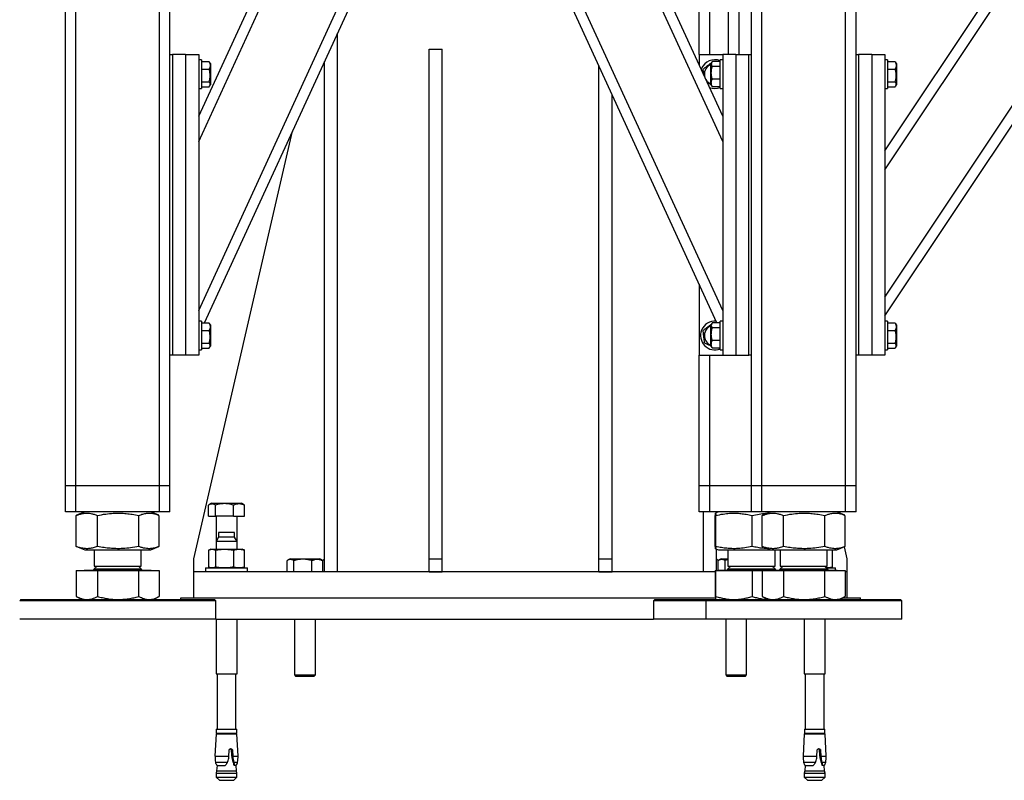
# Model space of a CAD drawing. Header units: millimetres. Extents: x 5 to 589, y 5 to 415.
# Tile 24 of 95: x 34 to 85, y 310 to 349. Entities that reach past the tile are written whole.
import ezdxf

# ---------------------------------------------------------------- set-up
doc = ezdxf.new("R2010")
doc.units = ezdxf.units.MM
doc.layers.add('TRAIT-FORT', color=4, linetype='Continuous', lineweight=25)

msp = doc.modelspace()

# ---------------------------------------------------------------- linework, layer by layer
at = {"layer": 'TRAIT-FORT', "color": 4, "linetype": 'Continuous', "lineweight": 25}
for p, q in [((36.6868, 325.4626), (36.6868, 378.1293)), ((37.2201, 325.4626), (37.2201, 378.1293)), ((41.4868, 325.4626), (41.4868, 378.1293)), ((42.0201, 347.4626), (42.0201, 378.1293)), ((43.4868, 334.4072), (63.5666, 378.1293)), ((43.4868, 343.033), (59.6051, 378.1293)), ((43.4868, 344.3109), (59.0182, 378.1293)), ((43.785, 333.7786), (64.1534, 378.1293)), ((69.0201, 347.4626), (69.0201, 378.1293)), ((71.0534, 347.4626), (71.0534, 377.9959)), ((71.6868, 325.4626), (71.6868, 378.1293)), ((72.2201, 325.4626), (72.2201, 378.1293)), ((76.4868, 325.4626), (76.4868, 378.1293)), ((77.0201, 347.4626), (77.0201, 378.1293)), ((78.4868, 342.5422), (102.2115, 378.1293)), ((78.4868, 341.5807), (102.8525, 378.1293)), ((78.4868, 335.0907), (107.1791, 378.1293)), ((78.4868, 334.1293), (107.8201, 378.1293)), ((69.5534, 347.4626), (69.5534, 377.5293)), ((70.5201, 347.4626), (70.5201, 377.5293)), ((70.2201, 344.3109), (59.4211, 367.8249)), ((70.2201, 343.033), (59.1276, 367.186)), ((70.2201, 334.4072), (57.1469, 362.8731)), ((69.9219, 333.7786), (56.8534, 362.2341)), ((50.5734, 321.0759), (50.5734, 348.5599)), ((55.2401, 321.7426), (55.2401, 347.7426)), ((55.2401, 347.7426), (55.9068, 347.7426)), ((55.9068, 321.7426), (55.9068, 347.7426)), ((42.0201, 332.1293), (42.0201, 347.4626)), ((42.0201, 347.4626), (42.1534, 347.4626)), ((42.1534, 347.4626), (42.1534, 332.1293)), ((42.8201, 347.4626), (42.1534, 347.4626)), ((42.8201, 347.4626), (43.4868, 347.4626)), ((42.8201, 347.4626), (42.8201, 332.1293)), ((43.4868, 347.4626), (43.4868, 332.1293)), ((43.6201, 347.1959), (43.4868, 347.1959)), ((43.6201, 347.1959), (43.6201, 346.7435)), ((43.6201, 347.1119), (44.0198, 347.1119)), ((44.0198, 347.1119), (44.0395, 347.0778)), ((49.9068, 321.0759), (49.9068, 347.1083)), ((69.0201, 347.4626), (69.0201, 346.9238)), ((69.0201, 347.4626), (70.2201, 347.4626)), ((70.0868, 347.1119), (69.6871, 347.1119)), ((70.2201, 347.1959), (70.0868, 347.1959)), ((70.0868, 345.7293), (70.0868, 347.1959)), ((70.2201, 347.4626), (70.2201, 332.1293)), ((70.8868, 347.4626), (70.2201, 347.4626)), ((70.8868, 347.4626), (70.8868, 332.1293)), ((70.8868, 347.4626), (71.5534, 347.4626)), ((71.5534, 332.1293), (71.5534, 347.4626)), ((71.5534, 347.4626), (71.6868, 347.4626)), ((77.0201, 332.1293), (77.0201, 347.4626)), ((77.0201, 347.4626), (77.1534, 347.4626)), ((77.1534, 347.4626), (77.1534, 332.1293)), ((77.8201, 347.4626), (77.1534, 347.4626)), ((77.8201, 347.4626), (78.4868, 347.4626)), ((77.8201, 347.4626), (77.8201, 332.1293)), ((78.4868, 347.4626), (78.4868, 332.1293)), ((78.6201, 347.1959), (78.4868, 347.1959)), ((78.6201, 347.1959), (78.6201, 346.7435)), ((78.6201, 347.1119), (79.0198, 347.1119)), ((79.0198, 347.1119), (79.0395, 347.0778)), ((43.6201, 346.7435), (43.6201, 345.7293)), ((43.6201, 346.7173), (44.0198, 346.7173)), ((44.0868, 347.0009), (44.0417, 347.079)), ((44.0868, 347.0009), (44.0868, 346.3961)), ((63.9068, 321.7426), (63.9068, 346.876)), ((69.1427, 346.7435), (69.1248, 346.6958)), ((69.6652, 347.079), (69.6201, 347.0009)), ((69.6201, 345.9243), (69.6201, 347.0009)), ((70.0868, 346.8572), (69.6871, 346.8572)), ((78.6201, 346.7435), (78.6201, 345.7293)), ((78.6201, 346.7173), (79.0198, 346.7173)), ((79.0868, 347.0009), (79.0417, 347.079)), ((79.0868, 347.0009), (79.0868, 346.3961)), ((44.0868, 346.3961), (44.0868, 345.9243)), ((69.2859, 346.3961), (69.3076, 346.2978)), ((70.0868, 346.2079), (69.6871, 346.2079)), ((79.0868, 346.3961), (79.0868, 345.9243)), ((43.4868, 345.7293), (43.6201, 345.7293)), ((43.6201, 346.068), (44.0198, 346.068)), ((43.6201, 345.8133), (44.0198, 345.8133)), ((44.0417, 345.8462), (44.0868, 345.9243)), ((69.6201, 345.9243), (69.6652, 345.8462)), ((69.6871, 345.8133), (69.6674, 345.8474)), ((70.0868, 345.8133), (69.6871, 345.8133)), ((70.0868, 345.7293), (70.2201, 345.7293)), ((78.4868, 345.7293), (78.6201, 345.7293)), ((78.6201, 346.068), (79.0198, 346.068)), ((78.6201, 345.8133), (79.0198, 345.8133)), ((79.0417, 345.8462), (79.0868, 345.9243)), ((64.5734, 321.7426), (64.5734, 345.4244)), ((43.2401, 321.7426), (48.2726, 343.55)), ((69.0201, 335.7422), (69.0201, 332.1293)), ((43.6201, 333.8626), (43.4868, 333.8626)), ((43.6201, 333.8626), (43.6201, 333.4102)), ((43.6201, 333.7786), (44.0198, 333.7786)), ((44.0198, 333.7786), (44.0395, 333.7444)), ((44.0868, 333.6676), (44.0417, 333.7457)), ((44.0868, 333.6676), (44.0868, 333.0628)), ((69.6652, 333.7457), (69.6201, 333.6676)), ((69.6201, 332.5909), (69.6201, 333.6676)), ((70.0868, 333.7786), (69.6871, 333.7786)), ((70.2201, 333.8626), (70.0868, 333.8626)), ((70.0868, 332.3959), (70.0868, 333.8626)), ((78.6201, 333.8626), (78.4868, 333.8626)), ((78.6201, 333.8626), (78.6201, 333.4102)), ((78.6201, 333.7786), (79.0198, 333.7786)), ((79.0198, 333.7786), (79.0395, 333.7444)), ((79.0868, 333.6676), (79.0417, 333.7457)), ((79.0868, 333.6676), (79.0868, 333.0628)), ((43.6201, 333.4102), (43.6201, 332.3959)), ((43.6201, 333.3839), (44.0198, 333.3839)), ((44.0868, 333.0628), (44.0868, 332.5909)), ((70.0868, 333.5239), (69.6871, 333.5239)), ((78.6201, 333.4102), (78.6201, 332.3959)), ((78.6201, 333.3839), (79.0198, 333.3839)), ((79.0868, 333.0628), (79.0868, 332.5909)), ((43.6201, 332.7346), (44.0198, 332.7346)), ((44.0417, 332.5128), (44.0868, 332.5909)), ((69.6201, 332.5909), (69.6652, 332.5128)), ((70.0868, 332.8746), (69.6871, 332.8746)), ((78.6201, 332.7346), (79.0198, 332.7346)), ((79.0417, 332.5128), (79.0868, 332.5909)), ((42.0201, 325.4626), (42.0201, 332.1293)), ((42.1534, 332.1293), (42.0201, 332.1293)), ((42.8201, 332.1293), (42.1534, 332.1293)), ((43.4868, 332.1293), (42.8201, 332.1293)), ((43.4868, 332.3959), (43.6201, 332.3959)), ((43.6201, 332.4799), (44.0198, 332.4799)), ((69.0201, 332.1293), (70.2201, 332.1293)), ((69.0201, 325.4626), (69.0201, 332.1293)), ((69.5534, 325.4626), (69.5534, 332.1293)), ((69.6871, 332.4799), (69.6674, 332.5141)), ((70.0868, 332.4799), (69.6871, 332.4799)), ((70.0868, 332.3959), (70.2201, 332.3959)), ((70.2201, 332.1293), (70.8868, 332.1293)), ((70.8868, 332.1293), (71.5534, 332.1293)), ((71.6868, 332.1293), (71.5534, 332.1293)), ((77.0201, 325.4626), (77.0201, 332.1293)), ((77.1534, 332.1293), (77.0201, 332.1293)), ((77.8201, 332.1293), (77.1534, 332.1293)), ((78.4868, 332.1293), (77.8201, 332.1293)), ((78.4868, 332.3959), (78.6201, 332.3959)), ((78.6201, 332.4799), (79.0198, 332.4799)), ((37.2201, 325.4626), (36.6868, 325.4626)), ((36.6868, 324.1293), (36.6868, 325.4626)), ((41.4868, 325.4626), (37.2201, 325.4626)), ((37.2201, 324.1293), (37.2201, 325.4626)), ((42.0201, 325.4626), (41.4868, 325.4626)), ((41.4868, 324.1293), (41.4868, 325.4626)), ((42.0201, 324.1293), (42.0201, 325.4626)), ((69.5534, 325.4626), (69.0201, 325.4626)), ((69.0201, 324.1293), (69.0201, 325.4626)), ((71.6868, 325.4626), (69.5534, 325.4626)), ((69.5534, 324.1293), (69.5534, 325.4626)), ((72.2201, 325.4626), (71.6868, 325.4626)), ((71.6868, 324.1293), (71.6868, 325.4626)), ((76.4868, 325.4626), (72.2201, 325.4626)), ((72.2201, 324.1293), (72.2201, 325.4626)), ((77.0201, 325.4626), (76.4868, 325.4626)), ((76.4868, 324.1293), (76.4868, 325.4626)), ((77.0201, 324.1293), (77.0201, 325.4626)), ((44.1468, 324.5766), (44.0419, 324.5161)), ((44.1468, 324.5766), (45.6668, 324.5766)), ((45.7716, 324.5161), (45.6668, 324.5766)), ((37.2201, 324.1293), (36.6868, 324.1293)), ((41.4868, 324.1293), (37.2201, 324.1293)), ((37.6715, 324.1293), (37.251, 323.9594)), ((41.4559, 323.9594), (41.0354, 324.1293)), ((42.0201, 324.1293), (41.4868, 324.1293)), ((43.9913, 323.91), (43.9913, 324.4821)), ((44.3423, 323.91), (44.3423, 324.4821)), ((45.2578, 323.91), (45.2578, 324.4821)), ((45.8223, 323.91), (45.8223, 324.4821)), ((69.5534, 324.1293), (69.0201, 324.1293)), ((69.2401, 321.0759), (69.2401, 324.1293)), ((71.6868, 324.1293), (69.5534, 324.1293)), ((70.0048, 324.1293), (69.8521, 324.0675)), ((69.9068, 324.0896), (69.9068, 324.1293)), ((72.2201, 324.1293), (71.6868, 324.1293)), ((76.4868, 324.1293), (72.2201, 324.1293)), ((72.6715, 324.1293), (72.251, 323.9594)), ((76.4559, 323.9594), (76.0354, 324.1293)), ((77.0201, 324.1293), (76.4868, 324.1293)), ((37.2527, 323.9593), (37.2367, 323.9535)), ((37.2367, 322.3717), (37.2367, 323.9535)), ((38.3172, 322.3717), (38.3172, 323.9535)), ((40.434, 322.3717), (40.434, 323.9535)), ((41.4702, 322.3717), (41.4702, 323.9535)), ((43.9913, 323.91), (44.3423, 323.91)), ((45.2578, 323.91), (44.3423, 323.91)), ((44.3734, 323.91), (44.3734, 322.6226)), ((45.2578, 323.91), (45.8223, 323.91)), ((45.4401, 322.6226), (45.4401, 323.91)), ((69.8408, 322.3717), (69.8408, 323.9535)), ((69.8664, 322.3717), (69.8664, 323.9535)), ((71.7124, 322.3717), (71.7124, 323.9535)), ((72.2527, 323.9593), (72.2367, 323.9535)), ((72.2367, 322.3717), (72.2367, 323.9535)), ((73.3172, 322.3717), (73.3172, 323.9535)), ((75.434, 322.3717), (75.434, 323.9535)), ((76.4702, 322.3717), (76.4702, 323.9535)), ((44.5001, 323.0759), (44.5001, 322.8426)), ((44.5306, 323.0759), (44.5001, 323.0759)), ((45.3134, 323.0759), (44.5306, 323.0759)), ((45.3134, 322.8426), (45.3134, 323.0759)), ((44.5001, 322.8426), (44.3734, 322.6226)), ((44.3734, 322.6226), (44.3734, 322.2293)), ((44.4134, 322.6226), (44.3734, 322.6226)), ((45.4401, 322.6226), (44.4134, 322.6226)), ((45.3134, 322.8426), (44.5001, 322.8426)), ((45.4401, 322.6226), (45.3134, 322.8426)), ((45.4401, 322.2293), (45.4401, 322.6226)), ((37.2367, 322.3717), (37.2527, 322.3661)), ((37.251, 322.3658), (37.6715, 322.1959)), ((37.6715, 322.1959), (38.5302, 322.1959)), ((38.1534, 322.1959), (38.1534, 321.3736)), ((38.5302, 322.1959), (41.0354, 322.1959)), ((40.5534, 321.3736), (40.5534, 322.1959)), ((41.0354, 322.1959), (41.4559, 322.3658)), ((43.9913, 322.1849), (43.9913, 321.3203)), ((44.1068, 322.2293), (44.0419, 322.206)), ((44.1068, 322.2293), (44.1668, 322.2293)), ((44.1668, 322.2293), (44.8, 322.2293)), ((44.3423, 322.1849), (44.3423, 321.3203)), ((44.8, 322.2293), (45.54, 322.2293)), ((45.2578, 322.1849), (45.2578, 321.3203)), ((45.54, 322.2293), (45.7068, 322.2293)), ((45.7716, 322.206), (45.7068, 322.2293)), ((45.8223, 321.3203), (45.8223, 322.1849)), ((69.8523, 322.2576), (70.0048, 322.1959)), ((69.9068, 321.1493), (69.9068, 322.2355)), ((70.0048, 322.1959), (72.6715, 322.1959)), ((70.4868, 322.1959), (70.4868, 321.3736)), ((72.2367, 322.3717), (72.2527, 322.3661)), ((72.251, 322.3658), (72.6715, 322.1959)), ((72.6715, 322.1959), (73.5302, 322.1959)), ((72.8868, 321.3736), (72.8868, 322.1959)), ((73.1534, 322.1959), (73.1534, 321.3736)), ((73.5302, 322.1959), (76.0354, 322.1959)), ((75.5534, 321.3736), (75.5534, 322.1959)), ((75.7804, 322.1959), (75.8223, 322.1849)), ((75.8223, 321.3203), (75.8223, 322.1849)), ((76.0354, 322.1959), (76.4559, 322.3658)), ((76.5734, 321.7426), (76.4319, 322.3561)), ((43.2401, 321.0759), (43.2401, 321.7426)), ((47.9913, 321.0759), (47.9913, 321.648)), ((48.1468, 321.7426), (48.0419, 321.682)), ((48.1468, 321.7426), (49.6668, 321.7426)), ((48.3423, 321.0759), (48.3423, 321.648)), ((49.2578, 321.0759), (49.2578, 321.648)), ((49.7716, 321.682), (49.6668, 321.7426)), ((49.9068, 321.7426), (49.8164, 321.6522)), ((49.8223, 321.0759), (49.8223, 321.648)), ((55.2401, 321.7426), (55.9068, 321.7426)), ((55.2401, 321.0759), (55.2401, 321.7426)), ((55.9068, 321.0759), (55.9068, 321.7426)), ((63.9068, 321.0759), (63.9068, 321.7426)), ((63.9068, 321.7426), (64.5734, 321.7426)), ((64.5734, 321.0759), (64.5734, 321.7426)), ((69.9068, 321.7426), (69.9972, 321.6522)), ((69.9913, 321.1626), (69.9913, 321.648)), ((70.1468, 321.7426), (70.0419, 321.682)), ((70.1468, 321.7426), (70.4868, 321.7426)), ((70.4868, 321.682), (70.3423, 321.648)), ((70.3423, 321.1626), (70.3423, 321.648)), ((76.5734, 321.0759), (76.5734, 321.7426)), ((37.2367, 321.1493), (37.2367, 319.8263)), ((37.2367, 321.1493), (38.3172, 321.1493)), ((37.6498, 321.1626), (37.6498, 321.1493)), ((37.6498, 321.1626), (41.0571, 321.1626)), ((38.2978, 321.3736), (38.1534, 321.2293)), ((38.1534, 321.3736), (40.5534, 321.3736)), ((38.1534, 321.2293), (40.5534, 321.2293)), ((38.3172, 321.1493), (38.3172, 319.8263)), ((38.3172, 321.1493), (40.434, 321.1493)), ((40.5534, 321.2293), (40.4091, 321.3736)), ((40.434, 319.8263), (40.434, 321.1493)), ((40.434, 321.1493), (41.4702, 321.1493)), ((41.0571, 321.1493), (41.0571, 321.1626)), ((41.4702, 321.1493), (41.4702, 319.8263)), ((43.2401, 319.7426), (43.2401, 321.0759)), ((69.8408, 321.0759), (43.2401, 321.0759)), ((43.8401, 321.2759), (43.8401, 321.0759)), ((43.8401, 321.2759), (45.9734, 321.2759)), ((44.0419, 321.2992), (44.1068, 321.2759)), ((45.7068, 321.2759), (45.7716, 321.2992)), ((45.9734, 321.0759), (45.9734, 321.2759)), ((55.2401, 321.0759), (55.9068, 321.0759)), ((63.9068, 321.0759), (64.5734, 321.0759)), ((69.8408, 321.1493), (69.8408, 319.8263)), ((69.8408, 321.1493), (69.8664, 321.1493)), ((69.8664, 319.8263), (69.8664, 321.1493)), ((69.8664, 321.1493), (71.7124, 321.1493)), ((69.9831, 321.1626), (69.9831, 321.1493)), ((69.9831, 321.1626), (72.5564, 321.1626)), ((70.6311, 321.3736), (70.4868, 321.2293)), ((70.4868, 321.3736), (72.2993, 321.3736)), ((70.4868, 321.2293), (72.8868, 321.2293)), ((71.7124, 321.1493), (71.7124, 319.8263)), ((71.7124, 321.1493), (72.2367, 321.1493)), ((72.2367, 321.1493), (72.2367, 319.8263)), ((72.2367, 321.1493), (73.3172, 321.1493)), ((72.2993, 321.3736), (72.8868, 321.3736)), ((72.5564, 321.1626), (72.6498, 321.1626)), ((72.6498, 321.1626), (72.6498, 321.1493)), ((72.6498, 321.1626), (76.0571, 321.1626)), ((72.8868, 321.2293), (72.7424, 321.3736)), ((73.2978, 321.3736), (73.1534, 321.2293)), ((73.1534, 321.3736), (75.5534, 321.3736)), ((73.1534, 321.2293), (75.5534, 321.2293)), ((73.3172, 321.1493), (73.3172, 319.8263)), ((73.3172, 321.1493), (75.434, 321.1493)), ((75.5534, 321.2293), (75.4091, 321.3736)), ((75.434, 319.8263), (75.434, 321.1493)), ((75.434, 321.1493), (76.4702, 321.1493)), ((75.54, 321.2759), (75.5053, 321.2774)), ((75.5068, 321.2759), (75.9734, 321.2759)), ((75.7068, 321.2759), (75.7716, 321.2992)), ((75.9734, 321.1626), (75.9734, 321.2759)), ((76.0571, 321.1493), (76.0571, 321.1626)), ((76.4702, 321.1493), (76.4702, 319.8263)), ((76.5734, 321.0759), (76.4702, 321.0759)), ((76.5734, 319.7426), (76.5734, 321.0759)), ((34.4201, 319.6626), (34.3534, 319.5959)), ((44.3534, 319.5959), (34.3534, 319.5959)), ((34.4201, 319.6626), (44.2868, 319.6626)), ((37.251, 319.8187), (37.2367, 319.8263)), ((37.2507, 319.8181), (37.5201, 319.6626)), ((41.1868, 319.6626), (41.4562, 319.8181)), ((42.5734, 319.7426), (69.8449, 319.7426)), ((42.5734, 319.6626), (42.5734, 319.7426)), ((44.3534, 319.5959), (44.2868, 319.6626)), ((44.3534, 318.6626), (44.3534, 319.5959)), ((66.7534, 319.6626), (66.6868, 319.5959)), ((66.6868, 319.5959), (66.6868, 318.6626)), ((69.3534, 319.5959), (66.6868, 319.5959)), ((66.7534, 319.6626), (69.4201, 319.6626)), ((69.4201, 319.6626), (69.3534, 319.5959)), ((69.3534, 319.5959), (69.3534, 318.6626)), ((79.3534, 319.5959), (69.3534, 319.5959)), ((69.4201, 319.6626), (79.2868, 319.6626)), ((72.251, 319.8187), (72.2367, 319.8263)), ((72.2507, 319.8181), (72.5201, 319.6626)), ((76.1868, 319.6626), (76.4562, 319.8181)), ((76.3253, 319.7426), (77.2401, 319.7426)), ((77.2401, 319.6626), (77.2401, 319.7426)), ((79.3534, 319.5959), (79.2868, 319.6626)), ((79.3534, 318.6626), (79.3534, 319.5959)), ((43.8969, 318.6626), (34.3534, 318.6626)), ((44.3534, 318.6626), (43.8969, 318.6626)), ((44.3534, 318.6626), (66.6868, 318.6626)), ((44.3734, 318.6626), (44.3734, 315.8759)), ((45.4401, 315.8759), (45.4401, 318.6626)), ((48.3734, 318.6626), (48.3734, 315.8159)), ((49.4401, 315.8159), (49.4401, 318.6626)), ((69.3534, 318.6626), (66.6868, 318.6626)), ((78.8969, 318.6626), (69.3534, 318.6626)), ((70.3734, 318.6626), (70.3734, 315.8159)), ((71.4401, 315.8159), (71.4401, 318.6626)), ((74.3734, 318.6626), (74.3734, 315.8759)), ((75.4401, 315.8759), (75.4401, 318.6626)), ((79.3534, 318.6626), (78.8969, 318.6626)), ((44.3734, 315.8759), (44.4134, 315.8759)), ((44.4134, 315.8759), (45.4401, 315.8759)), ((44.4268, 315.8759), (44.4268, 313.0493)), ((45.3868, 313.0493), (45.3868, 315.8759)), ((48.3734, 315.8159), (48.4468, 315.7426)), ((48.3734, 315.8159), (49.4401, 315.8159)), ((49.3668, 315.7426), (48.4468, 315.7426)), ((49.3668, 315.7426), (49.4401, 315.8159)), ((70.3734, 315.8159), (70.4468, 315.7426)), ((70.3734, 315.8159), (71.4401, 315.8159)), ((71.3668, 315.7426), (70.4468, 315.7426)), ((71.3668, 315.7426), (71.4401, 315.8159)), ((74.3734, 315.8759), (74.4134, 315.8759)), ((74.4134, 315.8759), (75.4401, 315.8759)), ((74.4268, 315.8759), (74.4268, 313.0493)), ((75.3868, 313.0493), (75.3868, 315.8759)), ((44.3834, 313.0493), (44.3834, 312.8426)), ((44.3834, 313.0493), (44.4227, 313.0493)), ((44.4227, 313.0493), (45.4301, 313.0493)), ((45.4301, 312.8426), (45.4301, 313.0493)), ((74.3834, 313.0493), (74.3834, 312.8426)), ((74.3834, 313.0493), (74.4227, 313.0493)), ((74.4227, 313.0493), (75.4301, 313.0493)), ((75.4301, 312.8426), (75.4301, 313.0493)), ((44.3761, 312.8093), (44.3171, 311.6819)), ((44.3761, 312.8093), (44.4159, 312.8093)), ((44.3834, 312.8426), (44.4227, 312.8426)), ((44.4159, 312.8093), (45.4374, 312.8093)), ((44.4227, 312.8426), (45.4301, 312.8426)), ((44.5168, 312.8426), (44.5168, 312.8093)), ((45.2968, 312.8093), (45.2968, 312.8426)), ((45.4965, 311.6819), (45.4374, 312.8093)), ((74.3761, 312.8093), (74.3171, 311.6819)), ((74.3761, 312.8093), (74.4159, 312.8093)), ((74.3834, 312.8426), (74.4227, 312.8426)), ((74.4159, 312.8093), (75.4374, 312.8093)), ((74.4227, 312.8426), (75.4301, 312.8426)), ((74.5168, 312.8426), (74.5168, 312.8093)), ((75.2968, 312.8093), (75.2968, 312.8426)), ((75.4965, 311.6819), (75.4374, 312.8093)), ((45.023, 311.6819), (45.0319, 311.9626)), ((45.1844, 311.5651), (45.1557, 311.9626)), ((45.1557, 311.9626), (45.2123, 311.9626)), ((45.2123, 311.9626), (45.2305, 311.6819)), ((75.023, 311.6819), (75.0319, 311.9626)), ((75.1844, 311.5651), (75.1557, 311.9626)), ((75.1557, 311.9626), (75.2123, 311.9626)), ((75.2123, 311.9626), (75.2305, 311.6819)), ((44.3171, 311.6819), (45.023, 311.6819)), ((45.0149, 311.5651), (45.023, 311.6819)), ((45.2337, 311.5651), (45.1844, 311.5651)), ((45.2305, 311.6819), (45.4965, 311.6819)), ((45.2305, 311.6819), (45.2337, 311.5651)), ((74.3171, 311.6819), (75.023, 311.6819)), ((75.0149, 311.5651), (75.023, 311.6819)), ((75.2337, 311.5651), (75.1844, 311.5651)), ((75.2305, 311.6819), (75.4965, 311.6819)), ((75.2305, 311.6819), (75.2337, 311.5651)), ((44.3405, 311.3594), (44.9439, 311.3594)), ((44.4221, 311.2047), (44.4014, 310.9226)), ((44.4221, 311.2047), (44.8283, 311.2047)), ((44.8283, 311.2047), (44.8627, 311.2294)), ((45.2776, 311.3594), (45.4731, 311.3594)), ((45.2988, 311.2047), (45.283, 311.2294)), ((45.283, 311.2294), (45.2938, 311.2294)), ((45.2938, 311.2294), (45.2988, 311.2047)), ((45.3914, 311.2047), (45.2988, 311.2047)), ((45.4121, 310.9226), (45.3914, 311.2047)), ((74.3405, 311.3594), (74.9439, 311.3594)), ((74.4221, 311.2047), (74.4014, 310.9226)), ((74.4221, 311.2047), (74.8283, 311.2047)), ((74.8283, 311.2047), (74.8627, 311.2294)), ((75.2776, 311.3594), (75.4731, 311.3594)), ((75.2988, 311.2047), (75.283, 311.2294)), ((75.283, 311.2294), (75.2938, 311.2294)), ((75.2938, 311.2294), (75.2988, 311.2047)), ((75.3914, 311.2047), (75.2988, 311.2047)), ((75.4121, 310.9226), (75.3914, 311.2047)), ((44.4014, 310.9226), (44.3768, 310.8013)), ((44.3768, 310.8013), (44.3768, 310.6093)), ((44.3768, 310.8013), (45.4368, 310.8013)), ((44.3768, 310.6093), (44.5434, 310.4426)), ((44.3768, 310.6093), (44.4165, 310.6093)), ((44.4014, 310.9226), (45.4121, 310.9226)), ((44.4165, 310.6093), (45.4368, 310.6093)), ((44.5434, 310.4426), (45.2701, 310.4426)), ((45.2701, 310.4426), (45.4368, 310.6093)), ((45.4368, 310.8013), (45.4121, 310.9226)), ((45.4368, 310.6093), (45.4368, 310.8013)), ((74.4014, 310.9226), (74.3768, 310.8013)), ((74.3768, 310.8013), (74.3768, 310.6093)), ((74.3768, 310.8013), (75.4368, 310.8013)), ((74.3768, 310.6093), (74.5434, 310.4426)), ((74.3768, 310.6093), (74.4165, 310.6093)), ((74.4014, 310.9226), (75.4121, 310.9226)), ((74.4165, 310.6093), (75.4368, 310.6093)), ((74.5434, 310.4426), (75.2701, 310.4426)), ((75.2701, 310.4426), (75.4368, 310.6093)), ((75.4368, 310.8013), (75.4121, 310.9226)), ((75.4368, 310.6093), (75.4368, 310.8013))]:
    msp.add_line(p, q, dxfattribs=at)
for centre, radius, start, end in [((69.8201, 346.4626), 0.7333, 68.67631, 157.47733), ((69.8201, 346.4626), 0.5383, 111.80921, 187.09378), ((69.8201, 346.4626), 0.5383, 211.50816, 248.19079), ((69.8201, 346.4626), 0.7333, 247.87607, 291.32369), ((69.8201, 333.1293), 0.7333, 84.95282, 157.47733), ((69.8201, 333.1293), 0.5383, 111.80921, 187.09378), ((69.8201, 333.1293), 0.7333, 157.47733, 291.32369), ((69.8201, 333.1293), 0.5383, 187.09378, 248.19079), ((38.0868, 321.2293), 0.0667, 270, 0), ((40.6201, 321.2293), 0.0667, 180, 270), ((70.4201, 321.2293), 0.0667, 270, 0), ((72.9534, 321.2293), 0.0667, 180, 270), ((73.0868, 321.2293), 0.0667, 270, 0), ((75.6201, 321.2293), 0.0667, 180, 270), ((48.0019, 311.7875), 3.6863, 181.6416, 186.66891), ((41.8117, 311.7875), 3.6863, 353.33109, 358.3584), ((78.0019, 311.7875), 3.6863, 181.6416, 186.66891), ((71.8117, 311.7875), 3.6863, 353.33109, 358.3584), ((44.6045, 311.3999), 0.2671, 188.71367, 226.93948), ((45.2091, 311.3999), 0.2671, 313.06052, 351.28633), ((74.6045, 311.3999), 0.2671, 188.71367, 226.93948), ((75.2091, 311.3999), 0.2671, 313.06052, 351.28633)]:
    msp.add_arc(centre, radius, start, end, dxfattribs=at)
for points, knots in [([(44.0198, 347.1119), (44.0344, 347.0777), (44.064, 347.0084), (44.0748, 346.9058), (44.0589, 346.8077), (44.0329, 346.7476), (44.0198, 346.7173)], [0, 0, 0, 0, 0.2646049, 0.5349477, 0.7653431, 1, 1, 1, 1]), ([(69.6871, 347.1119), (69.6725, 347.0898), (69.6429, 347.0451), (69.6321, 346.9789), (69.648, 346.9156), (69.674, 346.8768), (69.6871, 346.8572)], [0, 0, 0, 0, 0.2646049, 0.5349477, 0.7653431, 1, 1, 1, 1]), ([(79.0198, 347.1119), (79.0344, 347.0777), (79.064, 347.0084), (79.0748, 346.9058), (79.0589, 346.8077), (79.0329, 346.7476), (79.0198, 346.7173)], [0, 0, 0, 0, 0.2646049, 0.5349477, 0.7653431, 1, 1, 1, 1]), ([(44.0198, 346.068), (44.0255, 346.0883), (44.0368, 346.1289), (44.0505, 346.1909), (44.0612, 346.2537), (44.0689, 346.3235), (44.0716, 346.4003), (44.0673, 346.484), (44.0559, 346.568), (44.0396, 346.646), (44.0259, 346.6954), (44.0198, 346.7173)], [0, 0, 0, 0, 0.0958859, 0.1919498, 0.2887104, 0.3857877, 0.5113662, 0.6378452, 0.7668888, 0.8966532, 1, 1, 1, 1]), ([(69.6415, 347.038), (69.6286, 347.0282), (69.5692, 346.9833), (69.4666, 346.9057), (69.3371, 346.8078), (69.2575, 346.7476), (69.2174, 346.7173)], [0, 0, 0, 0, 0.0928378, 0.4263249, 0.710534, 1, 1, 1, 1]), ([(69.2554, 346.4114), (69.2525, 346.4354), (69.2459, 346.4878), (69.236, 346.568), (69.2263, 346.646), (69.2201, 346.6954), (69.2174, 346.7173)], [0, 0, 0, 0, 0.2318267, 0.5055434, 0.7807892, 1, 1, 1, 1]), ([(69.6871, 346.2079), (69.6814, 346.2282), (69.6701, 346.2689), (69.6564, 346.3309), (69.6457, 346.3937), (69.638, 346.4635), (69.6353, 346.5403), (69.6396, 346.624), (69.651, 346.708), (69.6673, 346.786), (69.681, 346.8353), (69.6871, 346.8572)], [0, 0, 0, 0, 0.0958859, 0.1919498, 0.2887104, 0.3857877, 0.5113662, 0.6378452, 0.7668888, 0.8966532, 1, 1, 1, 1]), ([(79.0198, 346.068), (79.0255, 346.0883), (79.0368, 346.1289), (79.0505, 346.1909), (79.0612, 346.2537), (79.0689, 346.3235), (79.0716, 346.4003), (79.0673, 346.484), (79.0559, 346.568), (79.0396, 346.646), (79.0259, 346.6954), (79.0198, 346.7173)], [0, 0, 0, 0, 0.0958859, 0.1919498, 0.2887104, 0.3857877, 0.5113662, 0.6378452, 0.7668888, 0.8966532, 1, 1, 1, 1]), ([(69.6871, 345.8133), (69.6725, 345.8475), (69.6429, 345.9168), (69.6321, 346.0194), (69.648, 346.1174), (69.674, 346.1776), (69.6871, 346.2079)], [0, 0, 0, 0, 0.2646049, 0.5349477, 0.7653431, 1, 1, 1, 1]), ([(44.0198, 345.8133), (44.0344, 345.8354), (44.064, 345.8801), (44.0748, 345.9463), (44.0589, 346.0096), (44.0329, 346.0484), (44.0198, 346.068)], [0, 0, 0, 0, 0.2646049, 0.5349477, 0.7653431, 1, 1, 1, 1]), ([(69.6232, 345.9306), (69.6082, 345.937), (69.5472, 345.9627), (69.4866, 345.9884), (69.4409, 346.0077)], [0, 0, 0, 0, 0.2466813, 1, 1, 1, 1]), ([(79.0198, 345.8133), (79.0344, 345.8354), (79.064, 345.8801), (79.0748, 345.9463), (79.0589, 346.0096), (79.0329, 346.0484), (79.0198, 346.068)], [0, 0, 0, 0, 0.2646049, 0.5349477, 0.7653431, 1, 1, 1, 1]), ([(44.0198, 333.7786), (44.0344, 333.7443), (44.064, 333.6751), (44.0748, 333.5725), (44.0589, 333.4744), (44.0329, 333.4143), (44.0198, 333.3839)], [0, 0, 0, 0, 0.2646049, 0.5349477, 0.7653431, 1, 1, 1, 1]), ([(69.6415, 333.7046), (69.6286, 333.6948), (69.5692, 333.65), (69.4666, 333.5724), (69.3371, 333.4744), (69.2575, 333.4143), (69.2174, 333.3839)], [0, 0, 0, 0, 0.0928378, 0.4263249, 0.710534, 1, 1, 1, 1]), ([(69.6871, 333.7786), (69.6725, 333.7565), (69.6429, 333.7118), (69.6321, 333.6456), (69.648, 333.5823), (69.674, 333.5435), (69.6871, 333.5239)], [0, 0, 0, 0, 0.2646049, 0.5349477, 0.7653431, 1, 1, 1, 1]), ([(79.0198, 333.7786), (79.0344, 333.7443), (79.064, 333.6751), (79.0748, 333.5725), (79.0589, 333.4744), (79.0329, 333.4143), (79.0198, 333.3839)], [0, 0, 0, 0, 0.2646049, 0.5349477, 0.7653431, 1, 1, 1, 1]), ([(44.0198, 332.7346), (44.0255, 332.7549), (44.0368, 332.7956), (44.0505, 332.8576), (44.0612, 332.9204), (44.0689, 332.9902), (44.0716, 333.067), (44.0673, 333.1507), (44.0559, 333.2347), (44.0396, 333.3127), (44.0259, 333.362), (44.0198, 333.3839)], [0, 0, 0, 0, 0.0958859, 0.1919498, 0.2887104, 0.3857877, 0.5113662, 0.6378452, 0.7668888, 0.8966532, 1, 1, 1, 1]), ([(69.2982, 332.7346), (69.2957, 332.7549), (69.2906, 332.7956), (69.2829, 332.8576), (69.2751, 332.9204), (69.2664, 332.9902), (69.2568, 333.067), (69.2464, 333.1507), (69.236, 333.2347), (69.2263, 333.3127), (69.2201, 333.362), (69.2174, 333.3839)], [0, 0, 0, 0, 0.0958859, 0.1919498, 0.2887104, 0.3857877, 0.5113662, 0.6378452, 0.7668888, 0.8966532, 1, 1, 1, 1]), ([(69.6871, 332.8746), (69.6814, 332.8949), (69.6701, 332.9355), (69.6564, 332.9975), (69.6457, 333.0604), (69.638, 333.1302), (69.6353, 333.2069), (69.6396, 333.2907), (69.651, 333.3746), (69.6673, 333.4526), (69.681, 333.502), (69.6871, 333.5239)], [0, 0, 0, 0, 0.0958859, 0.1919498, 0.2887104, 0.3857877, 0.5113662, 0.6378452, 0.7668888, 0.8966532, 1, 1, 1, 1]), ([(79.0198, 332.7346), (79.0255, 332.7549), (79.0368, 332.7956), (79.0505, 332.8576), (79.0612, 332.9204), (79.0689, 332.9902), (79.0716, 333.067), (79.0673, 333.1507), (79.0559, 333.2347), (79.0396, 333.3127), (79.0259, 333.362), (79.0198, 333.3839)], [0, 0, 0, 0, 0.0958859, 0.1919498, 0.2887104, 0.3857877, 0.5113662, 0.6378452, 0.7668888, 0.8966532, 1, 1, 1, 1]), ([(44.0198, 332.4799), (44.0344, 332.502), (44.064, 332.5467), (44.0748, 332.6129), (44.0589, 332.6762), (44.0329, 332.715), (44.0198, 332.7346)], [0, 0, 0, 0, 0.2646049, 0.5349477, 0.7653431, 1, 1, 1, 1]), ([(69.6232, 332.5973), (69.6082, 332.6036), (69.5463, 332.6298), (69.4363, 332.6763), (69.3445, 332.715), (69.2982, 332.7346)], [0, 0, 0, 0, 0.1370622, 0.5645773, 1, 1, 1, 1]), ([(69.6871, 332.4799), (69.6725, 332.5142), (69.6429, 332.5834), (69.6321, 332.686), (69.648, 332.7841), (69.674, 332.8442), (69.6871, 332.8746)], [0, 0, 0, 0, 0.2646049, 0.5349477, 0.7653431, 1, 1, 1, 1]), ([(79.0198, 332.4799), (79.0344, 332.502), (79.064, 332.5467), (79.0748, 332.6129), (79.0589, 332.6762), (79.0329, 332.715), (79.0198, 332.7346)], [0, 0, 0, 0, 0.2646049, 0.5349477, 0.7653431, 1, 1, 1, 1]), ([(43.9913, 324.4821), (44.0023, 324.4901), (44.0243, 324.5061), (44.0578, 324.5255), (44.0918, 324.5406), (44.1296, 324.5514), (44.1711, 324.5552), (44.2163, 324.5491), (44.2617, 324.533), (44.3039, 324.51), (44.3305, 324.4906), (44.3423, 324.4821)], [0, 0, 0, 0, 0.0959759, 0.1921303, 0.2889837, 0.386155, 0.511758, 0.6382621, 0.7673312, 0.8971208, 1, 1, 1, 1]), ([(45.2578, 324.4821), (45.1783, 324.5027), (45.0177, 324.5444), (44.7797, 324.5597), (44.5521, 324.5373), (44.4127, 324.5006), (44.3423, 324.4821)], [0, 0, 0, 0, 0.2646075, 0.534953, 0.7653458, 1, 1, 1, 1]), ([(45.2578, 324.4821), (45.3068, 324.5027), (45.4058, 324.5444), (45.5526, 324.5597), (45.6929, 324.5373), (45.7789, 324.5006), (45.8223, 324.4821)], [0, 0, 0, 0, 0.26460747, 0.534953, 0.76534584, 1, 1, 1, 1]), ([(45.7706, 324.5157), (45.776, 324.5129), (45.7934, 324.5038), (45.8105, 324.4909), (45.8223, 324.4821)], [0, 0, 0, 0, 0.3116864, 1, 1, 1, 1]), ([(37.2367, 323.9535), (37.3088, 323.9796), (37.4454, 324.0291), (37.6463, 324.0658), (37.8246, 324.0713), (37.9899, 324.0521), (38.1503, 324.0151), (38.2598, 323.9747), (38.3172, 323.9535)], [0, 0, 0, 0, 0.2020684, 0.3826998, 0.5553146, 0.6929917, 0.8388942, 1, 1, 1, 1]), ([(38.3172, 323.9535), (38.4585, 323.9796), (38.7261, 324.0291), (39.1197, 324.0658), (39.4689, 324.0713), (39.7928, 324.0521), (40.107, 324.0151), (40.3215, 323.9747), (40.434, 323.9535)], [0, 0, 0, 0, 0.2020684, 0.3826998, 0.5553146, 0.6929917, 0.8388942, 1, 1, 1, 1]), ([(40.434, 323.9535), (40.5032, 323.9796), (40.6342, 324.0291), (40.8268, 324.0658), (40.9978, 324.0713), (41.1564, 324.0521), (41.3047, 324.0166), (41.4044, 323.9784), (41.4542, 323.9593)], [0, 0, 0, 0, 0.2052791, 0.3887807, 0.5641381, 0.7040028, 0.8522236, 1, 1, 1, 1]), ([(69.8408, 323.9535), (69.8425, 323.9796), (69.8457, 324.0291), (69.8505, 324.0658), (69.8547, 324.0713), (69.8586, 324.0521), (69.8624, 324.0151), (69.865, 323.9747), (69.8664, 323.9535)], [0, 0, 0, 0, 0.2020684, 0.3826998, 0.5553146, 0.6929917, 0.8388942, 1, 1, 1, 1]), ([(69.8664, 323.9535), (69.9896, 323.9796), (70.223, 324.0291), (70.5662, 324.0658), (70.8708, 324.0713), (71.1532, 324.0521), (71.4272, 324.0151), (71.6142, 323.9747), (71.7124, 323.9535)], [0, 0, 0, 0, 0.2020684, 0.3826998, 0.5553146, 0.6929917, 0.8388942, 1, 1, 1, 1]), ([(71.7124, 323.9535), (71.8339, 323.9791), (72.0641, 324.0276), (72.3304, 324.0616), (72.474, 324.0627), (72.5073, 324.0629)], [0, 0, 0, 0, 0.4623111, 0.8755769, 1, 1, 1, 1]), ([(72.2367, 323.9535), (72.3088, 323.9796), (72.4454, 324.0291), (72.6463, 324.0658), (72.8246, 324.0713), (72.9899, 324.0521), (73.1503, 324.0151), (73.2598, 323.9747), (73.3172, 323.9535)], [0, 0, 0, 0, 0.2020684, 0.3826998, 0.5553146, 0.6929917, 0.8388942, 1, 1, 1, 1]), ([(73.3172, 323.9535), (73.4585, 323.9796), (73.7261, 324.0291), (74.1197, 324.0658), (74.4689, 324.0713), (74.7928, 324.0521), (75.107, 324.0151), (75.3215, 323.9747), (75.434, 323.9535)], [0, 0, 0, 0, 0.2020684, 0.3826998, 0.5553146, 0.6929917, 0.8388942, 1, 1, 1, 1]), ([(75.434, 323.9535), (75.5032, 323.9796), (75.6342, 324.0291), (75.8268, 324.0658), (75.9978, 324.0713), (76.1564, 324.0521), (76.3047, 324.0166), (76.4044, 323.9784), (76.4542, 323.9593)], [0, 0, 0, 0, 0.2052791, 0.3887807, 0.5641381, 0.7040028, 0.8522236, 1, 1, 1, 1]), ([(38.3172, 322.3717), (38.2451, 322.3456), (38.1085, 322.2961), (37.9076, 322.2594), (37.7293, 322.2539), (37.564, 322.2731), (37.4036, 322.3101), (37.2941, 322.3505), (37.2367, 322.3717)], [0, 0, 0, 0, 0.2020684, 0.3826998, 0.5553146, 0.6929917, 0.8388942, 1, 1, 1, 1]), ([(40.434, 322.3717), (40.2927, 322.3456), (40.0251, 322.2961), (39.6316, 322.2594), (39.2823, 322.2539), (38.9585, 322.2731), (38.6443, 322.3101), (38.4298, 322.3505), (38.3172, 322.3717)], [0, 0, 0, 0, 0.2020684, 0.3826998, 0.5553146, 0.6929917, 0.8388942, 1, 1, 1, 1]), ([(41.4542, 322.3661), (41.3903, 322.3421), (41.2647, 322.2948), (41.0774, 322.2595), (40.9065, 322.2539), (40.7479, 322.2731), (40.5941, 322.3101), (40.4891, 322.3505), (40.434, 322.3717)], [0, 0, 0, 0, 0.1894093, 0.3729065, 0.5482597, 0.688121, 0.8363383, 1, 1, 1, 1]), ([(43.9913, 322.1849), (44.0057, 322.1913), (44.0346, 322.2043), (44.0784, 322.2181), (44.1225, 322.2275), (44.152, 322.2287), (44.1668, 322.2293)], [0, 0, 0, 0, 0.2488901, 0.4981338, 0.7487594, 1, 1, 1, 1]), ([(44.1668, 322.2293), (44.1814, 322.2287), (44.2107, 322.2275), (44.2547, 322.2183), (44.2986, 322.2044), (44.3277, 322.1914), (44.3423, 322.1849)], [0, 0, 0, 0, 0.24862213, 0.49787338, 0.74873303, 1, 1, 1, 1]), ([(44.3423, 322.1849), (44.3799, 322.1913), (44.4553, 322.2043), (44.5695, 322.2181), (44.6844, 322.2275), (44.7615, 322.2287), (44.8, 322.2293)], [0, 0, 0, 0, 0.2488901, 0.4981338, 0.7487594, 1, 1, 1, 1]), ([(44.8, 322.2293), (44.8382, 322.2287), (44.9146, 322.2275), (45.0292, 322.2183), (45.1438, 322.2044), (45.2198, 322.1914), (45.2578, 322.1849)], [0, 0, 0, 0, 0.2486221, 0.4978734, 0.748733, 1, 1, 1, 1]), ([(45.2578, 322.1849), (45.281, 322.1913), (45.3275, 322.2043), (45.3979, 322.2181), (45.4688, 322.2275), (45.5163, 322.2287), (45.54, 322.2293)], [0, 0, 0, 0, 0.2488901, 0.4981338, 0.7487594, 1, 1, 1, 1]), ([(45.54, 322.2293), (45.5636, 322.2287), (45.6107, 322.2275), (45.6814, 322.2183), (45.752, 322.2044), (45.7988, 322.1914), (45.8223, 322.1849)], [0, 0, 0, 0, 0.2486221, 0.4978734, 0.748733, 1, 1, 1, 1]), ([(45.8223, 322.1849), (45.8079, 322.1917), (45.7909, 322.1996), (45.7739, 322.205), (45.7714, 322.2057)], [0, 0, 0, 0, 0.8530483, 1, 1, 1, 1]), ([(69.8664, 322.3717), (69.8647, 322.3456), (69.8614, 322.2961), (69.8567, 322.2594), (69.8525, 322.2539), (69.8485, 322.2731), (69.8447, 322.3101), (69.8421, 322.3505), (69.8408, 322.3717)], [0, 0, 0, 0, 0.2020684, 0.3826998, 0.5553146, 0.6929917, 0.8388942, 1, 1, 1, 1]), ([(71.7124, 322.3717), (71.5892, 322.3456), (71.3558, 322.2961), (71.0126, 322.2594), (70.708, 322.2539), (70.4256, 322.2731), (70.1516, 322.3101), (69.9646, 322.3505), (69.8664, 322.3717)], [0, 0, 0, 0, 0.2020684, 0.3826998, 0.5553146, 0.6929917, 0.8388942, 1, 1, 1, 1]), ([(72.5154, 322.259), (72.4332, 322.2633), (72.2619, 322.2724), (71.9937, 322.3104), (71.8092, 322.3506), (71.7124, 322.3717)], [0, 0, 0, 0, 0.304704, 0.6351362, 1, 1, 1, 1]), ([(73.3172, 322.3717), (73.2451, 322.3456), (73.1085, 322.2961), (72.9076, 322.2594), (72.7293, 322.2539), (72.564, 322.2731), (72.4036, 322.3101), (72.2941, 322.3505), (72.2367, 322.3717)], [0, 0, 0, 0, 0.2020684, 0.3826998, 0.5553146, 0.6929917, 0.8388942, 1, 1, 1, 1]), ([(75.434, 322.3717), (75.2927, 322.3456), (75.0251, 322.2961), (74.6316, 322.2594), (74.2823, 322.2539), (73.9585, 322.2731), (73.6443, 322.3101), (73.4298, 322.3505), (73.3172, 322.3717)], [0, 0, 0, 0, 0.2020684, 0.3826998, 0.5553146, 0.6929917, 0.8388942, 1, 1, 1, 1]), ([(76.4542, 322.3661), (76.3903, 322.3421), (76.2647, 322.2948), (76.0774, 322.2595), (75.9065, 322.2539), (75.7479, 322.2731), (75.5941, 322.3101), (75.4891, 322.3505), (75.434, 322.3717)], [0, 0, 0, 0, 0.1894093, 0.3729065, 0.5482597, 0.688121, 0.8363383, 1, 1, 1, 1]), ([(47.9913, 321.648), (48.0023, 321.6561), (48.0243, 321.6721), (48.0578, 321.6915), (48.0918, 321.7066), (48.1296, 321.7173), (48.1711, 321.7211), (48.2163, 321.7151), (48.2617, 321.6989), (48.3039, 321.676), (48.3305, 321.6566), (48.3423, 321.648)], [0, 0, 0, 0, 0.0959759, 0.1921303, 0.2889837, 0.386155, 0.511758, 0.6382621, 0.7673312, 0.8971208, 1, 1, 1, 1]), ([(49.2578, 321.648), (49.1783, 321.6687), (49.0177, 321.7104), (48.7797, 321.7257), (48.5521, 321.7033), (48.4127, 321.6666), (48.3423, 321.648)], [0, 0, 0, 0, 0.2646075, 0.534953, 0.7653458, 1, 1, 1, 1]), ([(49.2578, 321.648), (49.3068, 321.6687), (49.4058, 321.7104), (49.5526, 321.7257), (49.6929, 321.7033), (49.7789, 321.6666), (49.8223, 321.648)], [0, 0, 0, 0, 0.26460747, 0.534953, 0.76534584, 1, 1, 1, 1]), ([(49.7706, 321.6817), (49.776, 321.6789), (49.7934, 321.6698), (49.8105, 321.6569), (49.8223, 321.648)], [0, 0, 0, 0, 0.3116864, 1, 1, 1, 1]), ([(69.9913, 321.648), (70.0023, 321.6561), (70.0243, 321.6721), (70.0578, 321.6915), (70.0918, 321.7066), (70.1296, 321.7173), (70.1711, 321.7211), (70.2163, 321.7151), (70.2617, 321.6989), (70.3039, 321.676), (70.3305, 321.6566), (70.3423, 321.648)], [0, 0, 0, 0, 0.0959759, 0.1921303, 0.2889837, 0.386155, 0.511758, 0.6382621, 0.7673312, 0.8971208, 1, 1, 1, 1]), ([(44.1668, 321.2759), (44.1522, 321.2765), (44.1229, 321.2777), (44.0789, 321.2869), (44.035, 321.3008), (44.0059, 321.3138), (43.9913, 321.3203)], [0, 0, 0, 0, 0.24862213, 0.49787339, 0.74873304, 1, 1, 1, 1]), ([(44.3423, 321.3203), (44.3278, 321.3139), (44.2989, 321.3009), (44.2552, 321.287), (44.2111, 321.2777), (44.1816, 321.2765), (44.1668, 321.2759)], [0, 0, 0, 0, 0.2488901, 0.4981338, 0.7487594, 1, 1, 1, 1]), ([(44.8, 321.2759), (44.7619, 321.2765), (44.6854, 321.2777), (44.5708, 321.2869), (44.4563, 321.3008), (44.3803, 321.3138), (44.3423, 321.3203)], [0, 0, 0, 0, 0.2486221, 0.4978734, 0.748733, 1, 1, 1, 1]), ([(45.2578, 321.3203), (45.2201, 321.3139), (45.1447, 321.3009), (45.0306, 321.287), (44.9156, 321.2777), (44.8386, 321.2765), (44.8, 321.2759)], [0, 0, 0, 0, 0.2488901, 0.4981338, 0.7487594, 1, 1, 1, 1]), ([(45.54, 321.2759), (45.5165, 321.2765), (45.4694, 321.2777), (45.3987, 321.2869), (45.3281, 321.3008), (45.2812, 321.3138), (45.2578, 321.3203)], [0, 0, 0, 0, 0.2486221, 0.4978734, 0.748733, 1, 1, 1, 1]), ([(45.8223, 321.3203), (45.7991, 321.3139), (45.7526, 321.3009), (45.6822, 321.287), (45.6113, 321.2777), (45.5638, 321.2765), (45.54, 321.2759)], [0, 0, 0, 0, 0.2488901, 0.4981338, 0.7487594, 1, 1, 1, 1]), ([(45.7714, 321.2994), (45.7738, 321.3002), (45.7908, 321.3055), (45.8077, 321.3135), (45.8223, 321.3203)], [0, 0, 0, 0, 0.138723, 1, 1, 1, 1]), ([(75.8223, 321.3203), (75.7991, 321.3139), (75.7526, 321.3009), (75.6822, 321.287), (75.6113, 321.2777), (75.5638, 321.2765), (75.54, 321.2759)], [0, 0, 0, 0, 0.2488901, 0.4981338, 0.7487594, 1, 1, 1, 1]), ([(75.7714, 321.2994), (75.7738, 321.3002), (75.7908, 321.3055), (75.8077, 321.3135), (75.8223, 321.3203)], [0, 0, 0, 0, 0.138723, 1, 1, 1, 1]), ([(37.2367, 319.8263), (37.2803, 319.8029), (37.3676, 319.756), (37.5017, 319.7046), (37.6384, 319.6693), (37.7307, 319.6648), (37.7769, 319.6626)], [0, 0, 0, 0, 0.2472686, 0.4953626, 0.746874, 1, 1, 1, 1]), ([(37.7769, 319.6626), (37.822, 319.6647), (37.9125, 319.669), (38.0481, 319.7033), (38.1834, 319.7546), (38.2726, 319.8024), (38.3172, 319.8263)], [0, 0, 0, 0, 0.2464911, 0.4945933, 0.7467931, 1, 1, 1, 1]), ([(38.3172, 319.8263), (38.4027, 319.8029), (38.5738, 319.756), (38.8365, 319.7046), (39.1042, 319.6693), (39.285, 319.6648), (39.3756, 319.6626)], [0, 0, 0, 0, 0.2472686, 0.4953626, 0.746874, 1, 1, 1, 1]), ([(39.3756, 319.6626), (39.4639, 319.6647), (39.6411, 319.669), (39.9068, 319.7033), (40.1719, 319.7546), (40.3465, 319.8024), (40.434, 319.8263)], [0, 0, 0, 0, 0.2464911, 0.4945933, 0.7467931, 1, 1, 1, 1]), ([(40.434, 319.8263), (40.4759, 319.8029), (40.5596, 319.756), (40.6882, 319.7046), (40.8193, 319.6693), (40.9077, 319.6648), (40.9521, 319.6626)], [0, 0, 0, 0, 0.2472686, 0.4953626, 0.746874, 1, 1, 1, 1]), ([(40.9521, 319.6626), (40.9954, 319.6647), (41.0821, 319.669), (41.2121, 319.7033), (41.3419, 319.7546), (41.4274, 319.8024), (41.4702, 319.8263)], [0, 0, 0, 0, 0.2464911, 0.4945933, 0.7467931, 1, 1, 1, 1]), ([(69.8408, 319.8263), (69.8418, 319.8029), (69.8439, 319.756), (69.8471, 319.7046), (69.8503, 319.6693), (69.8525, 319.6648), (69.8536, 319.6626)], [0, 0, 0, 0, 0.2472686, 0.4953626, 0.746874, 1, 1, 1, 1]), ([(69.8536, 319.6626), (69.8547, 319.6647), (69.8568, 319.669), (69.86, 319.7033), (69.8632, 319.7546), (69.8653, 319.8024), (69.8664, 319.8263)], [0, 0, 0, 0, 0.2464911, 0.4945933, 0.7467931, 1, 1, 1, 1]), ([(69.8664, 319.8263), (69.9409, 319.8029), (70.0902, 319.756), (70.3192, 319.7046), (70.5527, 319.6693), (70.7103, 319.6648), (70.7894, 319.6626)], [0, 0, 0, 0, 0.2472686, 0.4953626, 0.746874, 1, 1, 1, 1]), ([(70.7894, 319.6626), (70.8664, 319.6647), (71.0209, 319.669), (71.2526, 319.7033), (71.4838, 319.7546), (71.6361, 319.8024), (71.7124, 319.8263)], [0, 0, 0, 0, 0.2464911, 0.4945933, 0.7467931, 1, 1, 1, 1]), ([(71.7124, 319.8263), (71.7859, 319.8029), (71.9331, 319.7559), (72.159, 319.705), (72.3519, 319.6737), (72.4699, 319.6696), (72.5105, 319.6681)], [0, 0, 0, 0, 0.2814431, 0.5638256, 0.850098, 1, 1, 1, 1]), ([(72.2367, 319.8263), (72.2803, 319.8029), (72.3676, 319.756), (72.5017, 319.7046), (72.6384, 319.6693), (72.7307, 319.6648), (72.7769, 319.6626)], [0, 0, 0, 0, 0.2472686, 0.4953626, 0.746874, 1, 1, 1, 1]), ([(72.7769, 319.6626), (72.822, 319.6647), (72.9125, 319.669), (73.0481, 319.7033), (73.1834, 319.7546), (73.2726, 319.8024), (73.3172, 319.8263)], [0, 0, 0, 0, 0.2464911, 0.4945933, 0.7467931, 1, 1, 1, 1]), ([(73.3172, 319.8263), (73.4027, 319.8029), (73.5738, 319.756), (73.8365, 319.7046), (74.1042, 319.6693), (74.285, 319.6648), (74.3756, 319.6626)], [0, 0, 0, 0, 0.2472686, 0.4953626, 0.746874, 1, 1, 1, 1]), ([(74.3756, 319.6626), (74.4639, 319.6647), (74.6411, 319.669), (74.9068, 319.7033), (75.1719, 319.7546), (75.3465, 319.8024), (75.434, 319.8263)], [0, 0, 0, 0, 0.2464911, 0.4945933, 0.7467931, 1, 1, 1, 1]), ([(75.434, 319.8263), (75.4759, 319.8029), (75.5596, 319.756), (75.6882, 319.7046), (75.8193, 319.6693), (75.9077, 319.6648), (75.9521, 319.6626)], [0, 0, 0, 0, 0.2472686, 0.4953626, 0.746874, 1, 1, 1, 1]), ([(75.9521, 319.6626), (75.9954, 319.6647), (76.0821, 319.669), (76.2121, 319.7033), (76.3419, 319.7546), (76.4274, 319.8024), (76.4702, 319.8263)], [0, 0, 0, 0, 0.2464911, 0.4945933, 0.7467931, 1, 1, 1, 1]), ([(45.0319, 311.9626), (45.0337, 311.9733), (45.0372, 311.9948), (45.0554, 312.0224), (45.0805, 312.0425), (45.1047, 312.0508), (45.1293, 312.0527), (45.1538, 312.0482), (45.1801, 312.032), (45.2, 312.0072), (45.2097, 311.9823), (45.2117, 311.967), (45.2123, 311.9626)], [0, 0, 0, 0, 0.1124592, 0.2248906, 0.3380769, 0.4519349, 0.5000095, 0.6132103, 0.7263901, 0.8400877, 0.9537547, 1, 1, 1, 1]), ([(45.1557, 311.9626), (45.1538, 311.9733), (45.1499, 311.9946), (45.1331, 312.0217), (45.1142, 312.0398), (45.0999, 312.0441), (45.0951, 312.0456)], [0, 0, 0, 0, 0.2843969, 0.5686718, 0.8562985, 1, 1, 1, 1]), ([(75.0319, 311.9626), (75.0337, 311.9733), (75.0372, 311.9948), (75.0554, 312.0224), (75.0805, 312.0425), (75.1047, 312.0508), (75.1293, 312.0527), (75.1538, 312.0482), (75.1801, 312.032), (75.2, 312.0072), (75.2097, 311.9823), (75.2117, 311.967), (75.2123, 311.9626)], [0, 0, 0, 0, 0.1124592, 0.2248906, 0.3380769, 0.4519349, 0.5000095, 0.6132103, 0.7263901, 0.8400877, 0.9537547, 1, 1, 1, 1]), ([(75.1557, 311.9626), (75.1538, 311.9733), (75.1499, 311.9946), (75.1331, 312.0217), (75.1142, 312.0398), (75.0999, 312.0441), (75.0951, 312.0456)], [0, 0, 0, 0, 0.2843969, 0.5686718, 0.8562985, 1, 1, 1, 1]), ([(44.9439, 311.3594), (44.9575, 311.3929), (44.9849, 311.4601), (45.0048, 311.53), (45.0149, 311.5651)], [0, 0, 0, 0, 0.4983323, 1, 1, 1, 1]), ([(45.1844, 311.5651), (45.1986, 311.508), (45.2271, 311.3931), (45.2643, 311.2842), (45.283, 311.2294)], [0, 0, 0, 0, 0.4965987, 1, 1, 1, 1]), ([(45.2337, 311.5651), (45.2404, 311.5303), (45.2537, 311.4603), (45.2696, 311.3931), (45.2776, 311.3594)], [0, 0, 0, 0, 0.4984187, 1, 1, 1, 1]), ([(74.9439, 311.3594), (74.9575, 311.3929), (74.9849, 311.4601), (75.0048, 311.53), (75.0149, 311.5651)], [0, 0, 0, 0, 0.4983323, 1, 1, 1, 1]), ([(75.1844, 311.5651), (75.1986, 311.508), (75.2271, 311.3931), (75.2643, 311.2842), (75.283, 311.2294)], [0, 0, 0, 0, 0.4965987, 1, 1, 1, 1]), ([(75.2337, 311.5651), (75.2404, 311.5303), (75.2537, 311.4603), (75.2696, 311.3931), (75.2776, 311.3594)], [0, 0, 0, 0, 0.4984187, 1, 1, 1, 1]), ([(44.9439, 311.3594), (44.937, 311.3449), (44.923, 311.3155), (44.8956, 311.2706), (44.8747, 311.2444), (44.8627, 311.2294)], [0, 0, 0, 0, 0.2924803, 0.5940455, 1, 1, 1, 1]), ([(45.2776, 311.3594), (45.2807, 311.3449), (45.2869, 311.3155), (45.2932, 311.2706), (45.2936, 311.2444), (45.2938, 311.2294)], [0, 0, 0, 0, 0.2924803, 0.5940455, 1, 1, 1, 1]), ([(74.9439, 311.3594), (74.937, 311.3449), (74.923, 311.3155), (74.8956, 311.2706), (74.8747, 311.2444), (74.8627, 311.2294)], [0, 0, 0, 0, 0.2924803, 0.5940455, 1, 1, 1, 1]), ([(75.2776, 311.3594), (75.2807, 311.3449), (75.2869, 311.3155), (75.2932, 311.2706), (75.2936, 311.2444), (75.2938, 311.2294)], [0, 0, 0, 0, 0.2924803, 0.5940455, 1, 1, 1, 1])]:
    msp.add_open_spline(points, degree=3, knots=knots, dxfattribs=at)

doc.saveas('drawing.dxf')
